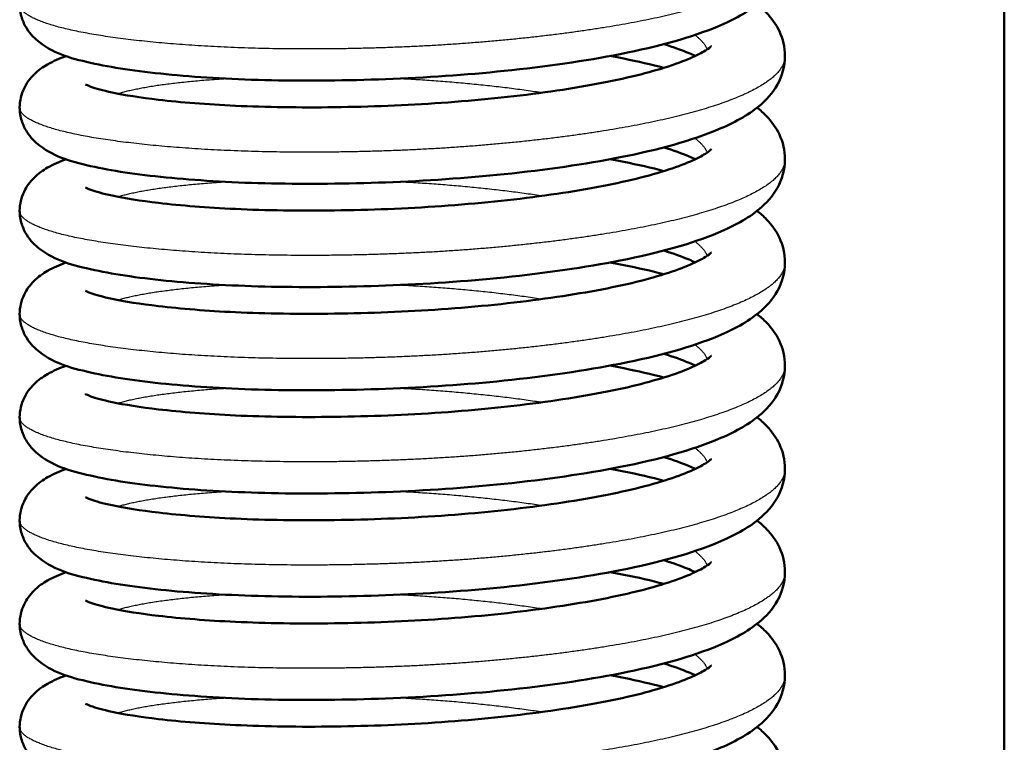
# Model space of a CAD drawing. Header units: millimetres. Extents: x 247 to 1050, y 34 to 1073.
# Tile 4 of 58: x 301 to 318, y 133 to 145. Entities that reach past the tile are written whole.
import ezdxf

# ---------------------------------------------------------------- set-up
doc = ezdxf.new("R2010")
doc.units = ezdxf.units.MM
doc.header["$LTSCALE"] = 0.75
doc.layers.add('Visible', color=7, linetype='Continuous', lineweight=50)
doc.layers.add('Visible Narrow', color=7, linetype='Continuous', lineweight=25)

msp = doc.modelspace()

# ---------------------------------------------------------------- linework, layer by layer
at = {"layer": 'Visible'}
msp.add_line((317.652, 184.167, 38.834), (317.652, 92.819, 38.834), dxfattribs=at)
for points, knots in [([(313.927, 146.569, 40.912), (313.927, 146.396, 41.149), (313.876, 146.224, 41.389), (313.716, 145.937, 41.889), (313.607, 145.819, 42.153), (313.29, 145.556, 42.848), (313.06, 145.433, 43.283), (312.348, 145.134, 44.351), (311.782, 144.977, 44.954), (310.538, 144.732, 45.845), (309.861, 144.635, 46.172), (308.508, 144.495, 46.545), (307.819, 144.448, 46.618), (306.483, 144.398, 46.539), (305.82, 144.391, 46.39), (304.593, 144.417, 45.897), (304.013, 144.45, 45.549), (303.002, 144.545, 44.696), (302.56, 144.607, 44.18), (301.82, 144.768, 43.025), (301.537, 144.84, 42.355), (301.19, 145.107, 41.555), (301.112, 145.181, 41.387), (301.014, 145.337, 41.148), (300.983, 145.399, 41.068), (300.94, 145.538, 40.909), (300.927, 145.615, 40.831), (300.927, 145.692, 40.753)], [0, 0, 0, 0, 0.087865, 0.087865, 0.179598, 0.179598, 0.33037, 0.33037, 0.574954, 0.574954, 0.795255, 0.795255, 0.998149, 0.998149, 1.196805, 1.196805, 1.394859, 1.394859, 1.594779, 1.594779, 1.809425, 1.809425, 1.868319, 1.868319, 1.899951, 1.899951, 1.932814, 1.932814, 1.932814, 1.932814]), ([(313.453, 145.692, 39.018), (313.51, 145.648, 39.14), (313.564, 145.599, 39.262), (313.699, 145.458, 39.586), (313.776, 145.355, 39.789), (313.891, 145.109, 40.191), (313.927, 144.963, 40.394), (313.927, 144.816, 40.594)], [1.7442687, 1.7442687, 1.7442687, 1.7442687, 1.7867174, 1.7867174, 1.8580186, 1.8580186, 1.9324188, 1.9324188, 1.9324188, 1.9324188]), ([(312.403, 144.816, 38.086), (312.37, 144.832, 38.003), (312.335, 144.848, 37.922), (312.178, 144.914, 37.588), (312.034, 144.966, 37.346), (311.871, 145.017, 37.118)], [0.2563568, 0.2563568, 0.2563568, 0.2563568, 0.2834687, 0.2834687, 0.3685859, 0.3685859, 0.3685859, 0.3685859]), ([(302.045, 144.334, 41.641), (302.045, 144.334, 41.676), (302.046, 144.334, 41.71), (302.056, 144.328, 41.958), (302.089, 144.312, 42.17), (302.216, 144.266, 42.71), (302.34, 144.23, 43.033), (302.706, 144.152, 43.745), (302.976, 144.109, 44.126), (303.664, 144.029, 44.872), (304.109, 143.993, 45.226), (305.111, 143.947, 45.806), (305.687, 143.938, 46.025), (306.869, 143.954, 46.273), (307.492, 143.978, 46.302), (308.7, 144.063, 46.163), (309.301, 144.124, 45.993), (310.393, 144.275, 45.478), (310.901, 144.366, 45.128), (311.735, 144.564, 44.302), (312.081, 144.675, 43.821), (312.427, 144.825, 43.062), (312.514, 144.87, 42.814), (312.627, 144.94, 42.345), (312.658, 144.967, 42.123), (312.674, 144.982, 41.827), (312.676, 144.984, 41.754), (312.676, 144.984, 41.68)], [0.131055, 0.131055, 0.131055, 0.131055, 0.141423, 0.141423, 0.205412, 0.205412, 0.308324, 0.308324, 0.446555, 0.446555, 0.613769, 0.613769, 0.793965, 0.793965, 0.976303, 0.976303, 1.15963, 1.15963, 1.341367, 1.341367, 1.516665, 1.516665, 1.595791, 1.595791, 1.662826, 1.662826, 1.684904, 1.684904, 1.684904, 1.684904]), ([(313.927, 144.816, 40.594), (313.927, 144.643, 40.83), (313.876, 144.471, 41.07), (313.716, 144.184, 41.57), (313.607, 144.066, 41.834), (313.29, 143.803, 42.529), (313.06, 143.68, 42.965), (312.348, 143.381, 44.032), (311.782, 143.224, 44.636), (310.538, 142.979, 45.526), (309.861, 142.882, 45.853), (308.508, 142.742, 46.226), (307.819, 142.695, 46.299), (306.483, 142.645, 46.22), (305.82, 142.639, 46.071), (304.593, 142.664, 45.579), (304.013, 142.697, 45.23), (303.002, 142.792, 44.377), (302.56, 142.854, 43.862), (301.82, 143.015, 42.706), (301.537, 143.088, 42.036), (301.19, 143.354, 41.236), (301.112, 143.428, 41.068), (301.014, 143.584, 40.829), (300.983, 143.647, 40.749), (300.94, 143.785, 40.591), (300.927, 143.863, 40.512), (300.927, 143.94, 40.434)], [0, 0, 0, 0, 0.087865, 0.087865, 0.179598, 0.179598, 0.33037, 0.33037, 0.574954, 0.574954, 0.795255, 0.795255, 0.998149, 0.998149, 1.196805, 1.196805, 1.394859, 1.394859, 1.594779, 1.594779, 1.809425, 1.809425, 1.868319, 1.868319, 1.899951, 1.899951, 1.932814, 1.932814, 1.932814, 1.932814]), ([(300.927, 143.94, 40.434), (300.927, 144.054, 40.318), (300.956, 144.169, 40.201), (301.046, 144.359, 39.953), (301.105, 144.436, 39.822), (301.243, 144.574, 39.51), (301.322, 144.628, 39.326), (301.501, 144.73, 38.91), (301.602, 144.773, 38.676), (301.713, 144.813, 38.446)], [0, 0, 0, 0, 0.0488735, 0.0488735, 0.0972828, 0.0972828, 0.1590811, 0.1590811, 0.2365322, 0.2365322, 0.2365322, 0.2365322]), ([(310.958, 144.816, 35.648), (311.037, 144.802, 35.7), (311.114, 144.787, 35.754), (311.429, 144.723, 35.985), (311.657, 144.671, 36.179), (311.871, 144.615, 36.387)], [1.336486, 1.336486, 1.336486, 1.336486, 1.3649481, 1.3649481, 1.4554605, 1.4554605, 1.4554605, 1.4554605]), ([(313.453, 143.94, 38.699), (313.51, 143.895, 38.821), (313.564, 143.847, 38.943), (313.699, 143.705, 39.268), (313.776, 143.602, 39.47), (313.891, 143.356, 39.873), (313.927, 143.21, 40.075), (313.927, 143.063, 40.275)], [1.7442687, 1.7442687, 1.7442687, 1.7442687, 1.7867174, 1.7867174, 1.8580186, 1.8580186, 1.9324188, 1.9324188, 1.9324188, 1.9324188]), ([(302.045, 142.581, 41.322), (302.045, 142.581, 41.357), (302.046, 142.581, 41.392), (302.056, 142.576, 41.639), (302.089, 142.559, 41.852), (302.216, 142.513, 42.391), (302.34, 142.478, 42.714), (302.706, 142.4, 43.426), (302.976, 142.357, 43.807), (303.664, 142.276, 44.554), (304.109, 142.24, 44.908), (305.111, 142.194, 45.487), (305.687, 142.186, 45.707), (306.869, 142.201, 45.954), (307.492, 142.225, 45.983), (308.7, 142.31, 45.845), (309.301, 142.371, 45.675), (310.393, 142.522, 45.16), (310.901, 142.613, 44.809), (311.735, 142.811, 43.984), (312.081, 142.922, 43.502), (312.427, 143.072, 42.743), (312.514, 143.117, 42.496), (312.627, 143.188, 42.027), (312.658, 143.214, 41.805), (312.674, 143.229, 41.508), (312.676, 143.231, 41.435), (312.676, 143.231, 41.361)], [0.131055, 0.131055, 0.131055, 0.131055, 0.141423, 0.141423, 0.205412, 0.205412, 0.308324, 0.308324, 0.446555, 0.446555, 0.613769, 0.613769, 0.793965, 0.793965, 0.976303, 0.976303, 1.15963, 1.15963, 1.341367, 1.341367, 1.516665, 1.516665, 1.595791, 1.595791, 1.662826, 1.662826, 1.684904, 1.684904, 1.684904, 1.684904]), ([(312.403, 143.063, 37.768), (312.37, 143.079, 37.685), (312.335, 143.095, 37.603), (312.178, 143.161, 37.27), (312.034, 143.214, 37.028), (311.871, 143.264, 36.8)], [0.2563568, 0.2563568, 0.2563568, 0.2563568, 0.2834687, 0.2834687, 0.3685859, 0.3685859, 0.3685859, 0.3685859]), ([(313.927, 143.063, 40.275), (313.927, 142.89, 40.511), (313.876, 142.718, 40.751), (313.716, 142.431, 41.251), (313.607, 142.314, 41.515), (313.29, 142.05, 42.211), (313.06, 141.927, 42.646), (312.348, 141.629, 43.714), (311.782, 141.471, 44.317), (310.538, 141.226, 45.207), (309.861, 141.129, 45.534), (308.508, 140.989, 45.907), (307.819, 140.942, 45.981), (306.483, 140.892, 45.902), (305.82, 140.886, 45.752), (304.593, 140.911, 45.26), (304.013, 140.944, 44.912), (303.002, 141.039, 44.058), (302.56, 141.102, 43.543), (301.82, 141.262, 42.387), (301.537, 141.335, 41.718), (301.19, 141.601, 40.918), (301.112, 141.675, 40.749), (301.014, 141.831, 40.511), (300.983, 141.894, 40.43), (300.94, 142.033, 40.272), (300.927, 142.11, 40.194), (300.927, 142.187, 40.116)], [0, 0, 0, 0, 0.087865, 0.087865, 0.179598, 0.179598, 0.33037, 0.33037, 0.574954, 0.574954, 0.795255, 0.795255, 0.998149, 0.998149, 1.196805, 1.196805, 1.394859, 1.394859, 1.594779, 1.594779, 1.809425, 1.809425, 1.868319, 1.868319, 1.899951, 1.899951, 1.932814, 1.932814, 1.932814, 1.932814]), ([(300.927, 142.187, 40.116), (300.927, 142.301, 40), (300.956, 142.416, 39.882), (301.046, 142.606, 39.635), (301.105, 142.683, 39.503), (301.243, 142.821, 39.192), (301.322, 142.875, 39.008), (301.501, 142.977, 38.591), (301.602, 143.02, 38.357), (301.713, 143.06, 38.127)], [0, 0, 0, 0, 0.0488735, 0.0488735, 0.0972828, 0.0972828, 0.1590811, 0.1590811, 0.2365322, 0.2365322, 0.2365322, 0.2365322]), ([(310.958, 143.063, 35.329), (311.037, 143.049, 35.381), (311.114, 143.034, 35.435), (311.429, 142.97, 35.667), (311.657, 142.918, 35.86), (311.871, 142.862, 36.069)], [1.336486, 1.336486, 1.336486, 1.336486, 1.3649481, 1.3649481, 1.4554605, 1.4554605, 1.4554605, 1.4554605]), ([(313.453, 142.187, 38.38), (313.51, 142.142, 38.502), (313.564, 142.094, 38.624), (313.699, 141.952, 38.949), (313.776, 141.849, 39.151), (313.891, 141.603, 39.554), (313.927, 141.457, 39.756), (313.927, 141.31, 39.956)], [1.7442687, 1.7442687, 1.7442687, 1.7442687, 1.7867174, 1.7867174, 1.8580186, 1.8580186, 1.9324188, 1.9324188, 1.9324188, 1.9324188]), ([(312.403, 141.31, 37.449), (312.37, 141.326, 37.366), (312.335, 141.342, 37.284), (312.178, 141.408, 36.951), (312.034, 141.461, 36.709), (311.871, 141.512, 36.481)], [0.2563568, 0.2563568, 0.2563568, 0.2563568, 0.2834687, 0.2834687, 0.3685859, 0.3685859, 0.3685859, 0.3685859]), ([(302.045, 140.829, 41.004), (302.045, 140.829, 41.038), (302.046, 140.828, 41.073), (302.056, 140.823, 41.321), (302.089, 140.806, 41.533), (302.216, 140.76, 42.073), (302.34, 140.725, 42.396), (302.706, 140.647, 43.108), (302.976, 140.604, 43.489), (303.664, 140.524, 44.235), (304.109, 140.487, 44.589), (305.111, 140.441, 45.169), (305.687, 140.433, 45.388), (306.869, 140.449, 45.635), (307.492, 140.473, 45.664), (308.7, 140.557, 45.526), (309.301, 140.619, 45.356), (310.393, 140.77, 44.841), (310.901, 140.86, 44.491), (311.735, 141.058, 43.665), (312.081, 141.169, 43.184), (312.427, 141.319, 42.424), (312.514, 141.365, 42.177), (312.627, 141.435, 41.708), (312.658, 141.461, 41.486), (312.674, 141.476, 41.19), (312.676, 141.478, 41.116), (312.676, 141.478, 41.042)], [0.131055, 0.131055, 0.131055, 0.131055, 0.141423, 0.141423, 0.205412, 0.205412, 0.308324, 0.308324, 0.446555, 0.446555, 0.613769, 0.613769, 0.793965, 0.793965, 0.976303, 0.976303, 1.15963, 1.15963, 1.341367, 1.341367, 1.516665, 1.516665, 1.595791, 1.595791, 1.662826, 1.662826, 1.684904, 1.684904, 1.684904, 1.684904]), ([(313.927, 141.31, 39.956), (313.927, 141.137, 40.192), (313.876, 140.966, 40.432), (313.716, 140.679, 40.933), (313.607, 140.561, 41.197), (313.29, 140.297, 41.892), (313.06, 140.174, 42.327), (312.348, 139.876, 43.395), (311.782, 139.719, 43.998), (310.538, 139.474, 44.889), (309.861, 139.376, 45.216), (308.508, 139.236, 45.589), (307.819, 139.189, 45.662), (306.483, 139.139, 45.583), (305.82, 139.133, 45.434), (304.593, 139.158, 44.941), (304.013, 139.191, 44.593), (303.002, 139.286, 43.74), (302.56, 139.349, 43.224), (301.82, 139.509, 42.068), (301.537, 139.582, 41.399), (301.19, 139.848, 40.599), (301.112, 139.922, 40.431), (301.014, 140.078, 40.192), (300.983, 140.141, 40.112), (300.94, 140.28, 39.953), (300.927, 140.357, 39.875), (300.927, 140.434, 39.797)], [0, 0, 0, 0, 0.087865, 0.087865, 0.179598, 0.179598, 0.33037, 0.33037, 0.574954, 0.574954, 0.795255, 0.795255, 0.998149, 0.998149, 1.196805, 1.196805, 1.394859, 1.394859, 1.594779, 1.594779, 1.809425, 1.809425, 1.868319, 1.868319, 1.899951, 1.899951, 1.932814, 1.932814, 1.932814, 1.932814]), ([(300.927, 140.434, 39.797), (300.927, 140.548, 39.681), (300.956, 140.663, 39.563), (301.046, 140.853, 39.316), (301.105, 140.93, 39.184), (301.243, 141.068, 38.873), (301.322, 141.122, 38.689), (301.501, 141.224, 38.273), (301.602, 141.267, 38.038), (301.713, 141.307, 37.809)], [0, 0, 0, 0, 0.0488735, 0.0488735, 0.0972828, 0.0972828, 0.1590811, 0.1590811, 0.2365322, 0.2365322, 0.2365322, 0.2365322]), ([(310.958, 141.31, 35.01), (311.037, 141.296, 35.063), (311.114, 141.281, 35.116), (311.429, 141.217, 35.348), (311.657, 141.165, 35.542), (311.871, 141.109, 35.75)], [1.336486, 1.336486, 1.336486, 1.336486, 1.3649481, 1.3649481, 1.4554605, 1.4554605, 1.4554605, 1.4554605]), ([(313.453, 140.434, 38.062), (313.51, 140.389, 38.184), (313.564, 140.341, 38.306), (313.699, 140.199, 38.63), (313.776, 140.096, 38.833), (313.891, 139.85, 39.235), (313.927, 139.704, 39.438), (313.927, 139.558, 39.638)], [1.7442687, 1.7442687, 1.7442687, 1.7442687, 1.7867174, 1.7867174, 1.8580186, 1.8580186, 1.9324188, 1.9324188, 1.9324188, 1.9324188]), ([(302.045, 139.076, 40.685), (302.045, 139.076, 40.72), (302.046, 139.075, 40.754), (302.056, 139.07, 41.002), (302.089, 139.053, 41.214), (302.216, 139.007, 41.754), (302.34, 138.972, 42.077), (302.706, 138.894, 42.789), (302.976, 138.851, 43.17), (303.664, 138.771, 43.916), (304.109, 138.734, 44.27), (305.111, 138.688, 44.85), (305.687, 138.68, 45.069), (306.869, 138.696, 45.317), (307.492, 138.72, 45.346), (308.7, 138.804, 45.207), (309.301, 138.866, 45.037), (310.393, 139.017, 44.522), (310.901, 139.107, 44.172), (311.735, 139.305, 43.346), (312.081, 139.416, 42.865), (312.427, 139.566, 42.106), (312.514, 139.612, 41.858), (312.627, 139.682, 41.389), (312.658, 139.708, 41.167), (312.674, 139.723, 40.871), (312.676, 139.725, 40.797), (312.676, 139.725, 40.724)], [0.131055, 0.131055, 0.131055, 0.131055, 0.141423, 0.141423, 0.205412, 0.205412, 0.308324, 0.308324, 0.446555, 0.446555, 0.613769, 0.613769, 0.793965, 0.793965, 0.976303, 0.976303, 1.15963, 1.15963, 1.341367, 1.341367, 1.516665, 1.516665, 1.595791, 1.595791, 1.662826, 1.662826, 1.684904, 1.684904, 1.684904, 1.684904]), ([(312.403, 139.558, 37.13), (312.37, 139.573, 37.047), (312.335, 139.589, 36.965), (312.178, 139.656, 36.632), (312.034, 139.708, 36.39), (311.871, 139.759, 36.162)], [0.2563568, 0.2563568, 0.2563568, 0.2563568, 0.2834687, 0.2834687, 0.3685859, 0.3685859, 0.3685859, 0.3685859]), ([(313.927, 139.558, 39.638), (313.927, 139.384, 39.874), (313.876, 139.213, 40.114), (313.716, 138.926, 40.614), (313.607, 138.808, 40.878), (313.29, 138.544, 41.573), (313.06, 138.422, 42.008), (312.348, 138.123, 43.076), (311.782, 137.966, 43.68), (310.538, 137.721, 44.57), (309.861, 137.623, 44.897), (308.508, 137.483, 45.27), (307.819, 137.436, 45.343), (306.483, 137.386, 45.264), (305.82, 137.38, 45.115), (304.593, 137.406, 44.623), (304.013, 137.438, 44.274), (303.002, 137.533, 43.421), (302.56, 137.596, 42.906), (301.82, 137.757, 41.75), (301.537, 137.829, 41.08), (301.19, 138.095, 40.28), (301.112, 138.169, 40.112), (301.014, 138.325, 39.873), (300.983, 138.388, 39.793), (300.94, 138.527, 39.635), (300.927, 138.604, 39.556), (300.927, 138.681, 39.478)], [0, 0, 0, 0, 0.087865, 0.087865, 0.179598, 0.179598, 0.33037, 0.33037, 0.574954, 0.574954, 0.795255, 0.795255, 0.998149, 0.998149, 1.196805, 1.196805, 1.394859, 1.394859, 1.594779, 1.594779, 1.809425, 1.809425, 1.868319, 1.868319, 1.899951, 1.899951, 1.932814, 1.932814, 1.932814, 1.932814]), ([(300.927, 138.681, 39.478), (300.927, 138.796, 39.362), (300.956, 138.91, 39.244), (301.046, 139.1, 38.997), (301.105, 139.177, 38.866), (301.243, 139.315, 38.554), (301.322, 139.369, 38.37), (301.501, 139.471, 37.954), (301.602, 139.514, 37.72), (301.713, 139.554, 37.49)], [0, 0, 0, 0, 0.0488735, 0.0488735, 0.0972828, 0.0972828, 0.1590811, 0.1590811, 0.2365322, 0.2365322, 0.2365322, 0.2365322]), ([(310.958, 139.558, 34.692), (311.037, 139.543, 34.744), (311.114, 139.528, 34.798), (311.429, 139.465, 35.029), (311.657, 139.412, 35.223), (311.871, 139.356, 35.431)], [1.336486, 1.336486, 1.336486, 1.336486, 1.3649481, 1.3649481, 1.4554605, 1.4554605, 1.4554605, 1.4554605]), ([(313.453, 138.681, 37.743), (313.51, 138.636, 37.865), (313.564, 138.588, 37.987), (313.699, 138.446, 38.312), (313.776, 138.343, 38.514), (313.891, 138.098, 38.917), (313.927, 137.951, 39.119), (313.927, 137.805, 39.319)], [1.7442687, 1.7442687, 1.7442687, 1.7442687, 1.7867174, 1.7867174, 1.8580186, 1.8580186, 1.9324188, 1.9324188, 1.9324188, 1.9324188]), ([(312.403, 137.805, 36.812), (312.37, 137.82, 36.729), (312.335, 137.836, 36.647), (312.178, 137.903, 36.314), (312.034, 137.955, 36.071), (311.871, 138.006, 35.844)], [0.2563568, 0.2563568, 0.2563568, 0.2563568, 0.2834687, 0.2834687, 0.3685859, 0.3685859, 0.3685859, 0.3685859]), ([(302.045, 137.323, 40.366), (302.045, 137.323, 40.401), (302.046, 137.323, 40.436), (302.056, 137.317, 40.683), (302.089, 137.301, 40.895), (302.216, 137.254, 41.435), (302.34, 137.219, 41.758), (302.706, 137.141, 42.47), (302.976, 137.098, 42.851), (303.664, 137.018, 43.597), (304.109, 136.982, 43.952), (305.111, 136.935, 44.531), (305.687, 136.927, 44.751), (306.869, 136.943, 44.998), (307.492, 136.967, 45.027), (308.7, 137.051, 44.889), (309.301, 137.113, 44.718), (310.393, 137.264, 44.204), (310.901, 137.354, 43.853), (311.735, 137.552, 43.028), (312.081, 137.663, 42.546), (312.427, 137.813, 41.787), (312.514, 137.859, 41.539), (312.627, 137.929, 41.071), (312.658, 137.955, 40.849), (312.674, 137.97, 40.552), (312.676, 137.972, 40.479), (312.676, 137.972, 40.405)], [0.131055, 0.131055, 0.131055, 0.131055, 0.141423, 0.141423, 0.205412, 0.205412, 0.308324, 0.308324, 0.446555, 0.446555, 0.613769, 0.613769, 0.793965, 0.793965, 0.976303, 0.976303, 1.15963, 1.15963, 1.341367, 1.341367, 1.516665, 1.516665, 1.595791, 1.595791, 1.662826, 1.662826, 1.684904, 1.684904, 1.684904, 1.684904]), ([(313.927, 137.805, 39.319), (313.927, 137.631, 39.555), (313.876, 137.46, 39.795), (313.716, 137.173, 40.295), (313.607, 137.055, 40.559), (313.29, 136.791, 41.255), (313.06, 136.669, 41.69), (312.348, 136.37, 42.758), (311.782, 136.213, 43.361), (310.538, 135.968, 44.251), (309.861, 135.871, 44.578), (308.508, 135.73, 44.951), (307.819, 135.684, 45.025), (306.483, 135.634, 44.945), (305.82, 135.627, 44.796), (304.593, 135.653, 44.304), (304.013, 135.686, 43.955), (303.002, 135.781, 43.102), (302.56, 135.843, 42.587), (301.82, 136.004, 41.431), (301.537, 136.076, 40.762), (301.19, 136.343, 39.962), (301.112, 136.417, 39.793), (301.014, 136.573, 39.555), (300.983, 136.635, 39.474), (300.94, 136.774, 39.316), (300.927, 136.851, 39.237), (300.927, 136.928, 39.16)], [0, 0, 0, 0, 0.087865, 0.087865, 0.179598, 0.179598, 0.33037, 0.33037, 0.574954, 0.574954, 0.795255, 0.795255, 0.998149, 0.998149, 1.196805, 1.196805, 1.394859, 1.394859, 1.594779, 1.594779, 1.809425, 1.809425, 1.868319, 1.868319, 1.899951, 1.899951, 1.932814, 1.932814, 1.932814, 1.932814]), ([(300.927, 136.928, 39.16), (300.927, 137.043, 39.044), (300.956, 137.158, 38.926), (301.046, 137.347, 38.679), (301.105, 137.424, 38.547), (301.243, 137.562, 38.236), (301.322, 137.616, 38.052), (301.501, 137.718, 37.635), (301.602, 137.762, 37.401), (301.713, 137.801, 37.171)], [0, 0, 0, 0, 0.0488735, 0.0488735, 0.0972828, 0.0972828, 0.1590811, 0.1590811, 0.2365322, 0.2365322, 0.2365322, 0.2365322]), ([(310.958, 137.805, 34.373), (311.037, 137.79, 34.425), (311.114, 137.775, 34.479), (311.429, 137.712, 34.711), (311.657, 137.659, 34.904), (311.871, 137.603, 35.112)], [1.336486, 1.336486, 1.336486, 1.336486, 1.3649481, 1.3649481, 1.4554605, 1.4554605, 1.4554605, 1.4554605]), ([(313.453, 136.928, 37.424), (313.51, 136.883, 37.546), (313.564, 136.835, 37.668), (313.699, 136.694, 37.993), (313.776, 136.59, 38.195), (313.891, 136.345, 38.598), (313.927, 136.198, 38.8), (313.927, 136.052, 39)], [1.7442687, 1.7442687, 1.7442687, 1.7442687, 1.7867174, 1.7867174, 1.8580186, 1.8580186, 1.9324188, 1.9324188, 1.9324188, 1.9324188]), ([(302.045, 135.57, 40.048), (302.045, 135.57, 40.082), (302.046, 135.57, 40.117), (302.056, 135.564, 40.365), (302.089, 135.548, 40.577), (302.216, 135.502, 41.117), (302.34, 135.466, 41.44), (302.706, 135.388, 42.152), (302.976, 135.345, 42.533), (303.664, 135.265, 43.279), (304.109, 135.229, 43.633), (305.111, 135.183, 44.212), (305.687, 135.174, 44.432), (306.869, 135.19, 44.679), (307.492, 135.214, 44.708), (308.7, 135.298, 44.57), (309.301, 135.36, 44.4), (310.393, 135.511, 43.885), (310.901, 135.602, 43.534), (311.735, 135.8, 42.709), (312.081, 135.91, 42.228), (312.427, 136.06, 41.468), (312.514, 136.106, 41.221), (312.627, 136.176, 40.752), (312.658, 136.202, 40.53), (312.674, 136.218, 40.234), (312.676, 136.22, 40.16), (312.676, 136.22, 40.086)], [0.131055, 0.131055, 0.131055, 0.131055, 0.141423, 0.141423, 0.205412, 0.205412, 0.308324, 0.308324, 0.446555, 0.446555, 0.613769, 0.613769, 0.793965, 0.793965, 0.976303, 0.976303, 1.15963, 1.15963, 1.341367, 1.341367, 1.516665, 1.516665, 1.595791, 1.595791, 1.662826, 1.662826, 1.684904, 1.684904, 1.684904, 1.684904]), ([(312.403, 136.052, 36.493), (312.37, 136.067, 36.41), (312.335, 136.083, 36.328), (312.178, 136.15, 35.995), (312.034, 136.202, 35.753), (311.871, 136.253, 35.525)], [0.2563568, 0.2563568, 0.2563568, 0.2563568, 0.2834687, 0.2834687, 0.3685859, 0.3685859, 0.3685859, 0.3685859]), ([(313.927, 136.052, 39), (313.927, 135.879, 39.236), (313.876, 135.707, 39.476), (313.716, 135.42, 39.977), (313.607, 135.302, 40.241), (313.29, 135.039, 40.936), (313.06, 134.916, 41.371), (312.348, 134.617, 42.439), (311.782, 134.46, 43.042), (310.538, 134.215, 43.933), (309.861, 134.118, 44.26), (308.508, 133.978, 44.633), (307.819, 133.931, 44.706), (306.483, 133.881, 44.627), (305.82, 133.874, 44.478), (304.593, 133.9, 43.985), (304.013, 133.933, 43.637), (303.002, 134.028, 42.784), (302.56, 134.09, 42.268), (301.82, 134.251, 41.112), (301.537, 134.323, 40.443), (301.19, 134.59, 39.643), (301.112, 134.664, 39.475), (301.014, 134.82, 39.236), (300.983, 134.882, 39.155), (300.94, 135.021, 38.997), (300.927, 135.098, 38.919), (300.927, 135.175, 38.841)], [0, 0, 0, 0, 0.087865, 0.087865, 0.179598, 0.179598, 0.33037, 0.33037, 0.574954, 0.574954, 0.795255, 0.795255, 0.998149, 0.998149, 1.196805, 1.196805, 1.394859, 1.394859, 1.594779, 1.594779, 1.809425, 1.809425, 1.868319, 1.868319, 1.899951, 1.899951, 1.932814, 1.932814, 1.932814, 1.932814]), ([(300.927, 135.175, 38.841), (300.927, 135.29, 38.725), (300.956, 135.405, 38.607), (301.046, 135.594, 38.36), (301.105, 135.671, 38.228), (301.243, 135.81, 37.917), (301.322, 135.864, 37.733), (301.501, 135.965, 37.317), (301.602, 136.009, 37.082), (301.713, 136.048, 36.853)], [0, 0, 0, 0, 0.0488735, 0.0488735, 0.0972828, 0.0972828, 0.1590811, 0.1590811, 0.2365322, 0.2365322, 0.2365322, 0.2365322]), ([(310.958, 136.052, 34.054), (311.037, 136.037, 34.107), (311.114, 136.022, 34.16), (311.429, 135.959, 34.392), (311.657, 135.907, 34.586), (311.871, 135.851, 34.794)], [1.336486, 1.336486, 1.336486, 1.336486, 1.3649481, 1.3649481, 1.4554605, 1.4554605, 1.4554605, 1.4554605]), ([(313.453, 135.175, 37.106), (313.51, 135.13, 37.228), (313.564, 135.082, 37.35), (313.699, 134.941, 37.674), (313.776, 134.837, 37.877), (313.891, 134.592, 38.279), (313.927, 134.446, 38.481), (313.927, 134.299, 38.681)], [1.7442687, 1.7442687, 1.7442687, 1.7442687, 1.7867174, 1.7867174, 1.8580186, 1.8580186, 1.9324188, 1.9324188, 1.9324188, 1.9324188]), ([(312.403, 134.299, 36.174), (312.37, 134.315, 36.091), (312.335, 134.331, 36.009), (312.178, 134.397, 35.676), (312.034, 134.449, 35.434), (311.871, 134.5, 35.206)], [0.2563568, 0.2563568, 0.2563568, 0.2563568, 0.2834687, 0.2834687, 0.3685859, 0.3685859, 0.3685859, 0.3685859]), ([(302.045, 133.817, 39.729), (302.045, 133.817, 39.764), (302.046, 133.817, 39.798), (302.056, 133.811, 40.046), (302.089, 133.795, 40.258), (302.216, 133.749, 40.798), (302.34, 133.713, 41.121), (302.706, 133.635, 41.833), (302.976, 133.592, 42.214), (303.664, 133.512, 42.96), (304.109, 133.476, 43.314), (305.111, 133.43, 43.894), (305.687, 133.421, 44.113), (306.869, 133.437, 44.361), (307.492, 133.461, 44.39), (308.7, 133.546, 44.251), (309.301, 133.607, 44.081), (310.393, 133.758, 43.566), (310.901, 133.849, 43.216), (311.735, 134.047, 42.39), (312.081, 134.158, 41.909), (312.427, 134.308, 41.149), (312.514, 134.353, 40.902), (312.627, 134.423, 40.433), (312.658, 134.45, 40.211), (312.674, 134.465, 39.915), (312.676, 134.467, 39.841), (312.676, 134.467, 39.768)], [0.131055, 0.131055, 0.131055, 0.131055, 0.141423, 0.141423, 0.205412, 0.205412, 0.308324, 0.308324, 0.446555, 0.446555, 0.613769, 0.613769, 0.793965, 0.793965, 0.976303, 0.976303, 1.15963, 1.15963, 1.341367, 1.341367, 1.516665, 1.516665, 1.595791, 1.595791, 1.662826, 1.662826, 1.684904, 1.684904, 1.684904, 1.684904]), ([(313.927, 134.299, 38.681), (313.927, 134.126, 38.918), (313.876, 133.954, 39.158), (313.716, 133.667, 39.658), (313.607, 133.549, 39.922), (313.29, 133.286, 40.617), (313.06, 133.163, 41.052), (312.348, 132.864, 42.12), (311.782, 132.707, 42.724), (310.538, 132.462, 43.614), (309.861, 132.365, 43.941), (308.508, 132.225, 44.314), (307.819, 132.178, 44.387), (306.483, 132.128, 44.308), (305.82, 132.122, 44.159), (304.593, 132.147, 43.666), (304.013, 132.18, 43.318), (303.002, 132.275, 42.465), (302.56, 132.337, 41.95), (301.82, 132.498, 40.794), (301.537, 132.571, 40.124), (301.19, 132.837, 39.324), (301.112, 132.911, 39.156), (301.014, 133.067, 38.917), (300.983, 133.129, 38.837), (300.94, 133.268, 38.679), (300.927, 133.346, 38.6), (300.927, 133.423, 38.522)], [0, 0, 0, 0, 0.087865, 0.087865, 0.179598, 0.179598, 0.33037, 0.33037, 0.574954, 0.574954, 0.795255, 0.795255, 0.998149, 0.998149, 1.196805, 1.196805, 1.394859, 1.394859, 1.594779, 1.594779, 1.809425, 1.809425, 1.868319, 1.868319, 1.899951, 1.899951, 1.932814, 1.932814, 1.932814, 1.932814]), ([(300.927, 133.423, 38.522), (300.927, 133.537, 38.406), (300.956, 133.652, 38.288), (301.046, 133.842, 38.041), (301.105, 133.919, 37.91), (301.243, 134.057, 37.598), (301.322, 134.111, 37.414), (301.501, 134.213, 36.998), (301.602, 134.256, 36.764), (301.713, 134.295, 36.534)], [0, 0, 0, 0, 0.0488735, 0.0488735, 0.0972828, 0.0972828, 0.1590811, 0.1590811, 0.2365322, 0.2365322, 0.2365322, 0.2365322]), ([(310.958, 134.299, 33.736), (311.037, 134.285, 33.788), (311.114, 134.27, 33.842), (311.429, 134.206, 34.073), (311.657, 134.154, 34.267), (311.871, 134.098, 34.475)], [1.336486, 1.336486, 1.336486, 1.336486, 1.3649481, 1.3649481, 1.4554605, 1.4554605, 1.4554605, 1.4554605]), ([(313.453, 133.423, 36.787), (313.51, 133.378, 36.909), (313.564, 133.329, 37.031), (313.699, 133.188, 37.356), (313.776, 133.085, 37.558), (313.891, 132.839, 37.961), (313.927, 132.693, 38.163), (313.927, 132.546, 38.363)], [1.7442687, 1.7442687, 1.7442687, 1.7442687, 1.7867174, 1.7867174, 1.8580186, 1.8580186, 1.9324188, 1.9324188, 1.9324188, 1.9324188])]:
    msp.add_open_spline(points, degree=3, knots=knots, dxfattribs=at)
at = {"layer": 'Visible Narrow'}
for points, weights, knots in [([(313.927, 146.569, 40.912), (313.927, 146.34, 41.917), (313.609, 146.122, 42.873), (312.957, 145.675, 44.833), (311.248, 145.365, 46.038), (309.539, 145.056, 47.244), (307.427, 144.968, 47.228), (305.316, 144.88, 47.212), (303.607, 145.015, 45.975), (301.898, 145.149, 44.737), (301.246, 145.421, 42.745), (300.927, 145.553, 41.774), (300.927, 145.692, 40.753)], [0.975528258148, 0.975528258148, 1, 0.951056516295, 1, 0.951056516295, 1, 0.951056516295, 1, 0.951056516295, 1, 0.975528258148, 0.975528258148], [0.22368421, 0.22368421, 0.22368421, 0.22631579, 0.22631579, 0.23157895, 0.23157895, 0.23684211, 0.23684211, 0.24210526, 0.24210526, 0.24736842, 0.24736842, 0.25, 0.25, 0.25]), ([(313.927, 144.816, 40.594), (313.927, 144.587, 41.598), (313.609, 144.369, 42.554), (312.957, 143.922, 44.514), (311.248, 143.612, 45.72), (309.539, 143.303, 46.925), (307.427, 143.215, 46.909), (305.316, 143.127, 46.893), (303.607, 143.262, 45.656), (301.898, 143.396, 44.419), (301.246, 143.668, 42.426), (300.927, 143.8, 41.455), (300.927, 143.94, 40.434)], [0.975528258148, 0.975528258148, 1, 0.951056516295, 1, 0.951056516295, 1, 0.951056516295, 1, 0.951056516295, 1, 0.975528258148, 0.975528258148], [0.27631579, 0.27631579, 0.27631579, 0.27894737, 0.27894737, 0.28421053, 0.28421053, 0.28947368, 0.28947368, 0.29473684, 0.29473684, 0.3, 0.3, 0.30263158, 0.30263158, 0.30263158]), ([(302.593, 144.177, 38.531), (303.149, 144.349, 37.135), (304.371, 144.429, 36.247), (304.393, 144.431, 36.232), (304.415, 144.432, 36.216)], [0.991074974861, 0.956022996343, 1, 0.999178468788, 0.998384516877], [0.30579723, 0.30579723, 0.30579723, 0.310526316, 0.310526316, 0.310614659, 0.310614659, 0.310614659]), ([(307.4, 144.433, 35.239), (307.414, 144.432, 35.239), (307.427, 144.432, 35.239), (308.689, 144.366, 35.227), (309.811, 144.195, 35.783)], [0.999183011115, 0.999588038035, 1, 0.962986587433, 0.981955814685], [0.315745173, 0.315745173, 0.315745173, 0.315789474, 0.315789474, 0.319769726, 0.319769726, 0.319769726]), ([(313.927, 143.063, 40.275), (313.927, 142.834, 41.28), (313.609, 142.616, 42.235), (312.957, 142.169, 44.196), (311.248, 141.86, 45.401), (309.539, 141.55, 46.606), (307.427, 141.462, 46.59), (305.316, 141.375, 46.575), (303.607, 141.509, 45.337), (301.898, 141.643, 44.1), (301.246, 141.915, 42.108), (300.927, 142.048, 41.137), (300.927, 142.187, 40.116)], [0.975528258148, 0.975528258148, 1, 0.951056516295, 1, 0.951056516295, 1, 0.951056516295, 1, 0.951056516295, 1, 0.975528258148, 0.975528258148], [0.32894737, 0.32894737, 0.32894737, 0.33157895, 0.33157895, 0.33684211, 0.33684211, 0.34210526, 0.34210526, 0.34736842, 0.34736842, 0.35263158, 0.35263158, 0.35526316, 0.35526316, 0.35526316]), ([(302.593, 142.425, 38.212), (303.149, 142.596, 36.816), (304.371, 142.676, 35.929), (304.393, 142.678, 35.913), (304.415, 142.679, 35.897)], [0.991074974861, 0.956022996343, 1, 0.999178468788, 0.998384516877], [0.358428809, 0.358428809, 0.358428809, 0.363157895, 0.363157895, 0.363246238, 0.363246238, 0.363246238]), ([(307.4, 142.68, 34.92), (307.414, 142.679, 34.92), (307.427, 142.679, 34.92), (308.689, 142.613, 34.908), (309.811, 142.442, 35.465)], [0.999183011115, 0.999588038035, 1, 0.962986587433, 0.981955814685], [0.368376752, 0.368376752, 0.368376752, 0.368421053, 0.368421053, 0.372401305, 0.372401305, 0.372401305]), ([(313.927, 141.31, 39.956), (313.927, 141.081, 40.961), (313.609, 140.863, 41.917), (312.957, 140.416, 43.877), (311.248, 140.107, 45.082), (309.539, 139.797, 46.288), (307.427, 139.709, 46.272), (305.316, 139.622, 46.256), (303.607, 139.756, 45.019), (301.898, 139.891, 43.781), (301.246, 140.162, 41.789), (300.927, 140.295, 40.818), (300.927, 140.434, 39.797)], [0.975528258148, 0.975528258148, 1, 0.951056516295, 1, 0.951056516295, 1, 0.951056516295, 1, 0.951056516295, 1, 0.975528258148, 0.975528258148], [0.38157895, 0.38157895, 0.38157895, 0.38421053, 0.38421053, 0.38947368, 0.38947368, 0.39473684, 0.39473684, 0.4, 0.4, 0.40526316, 0.40526316, 0.40789474, 0.40789474, 0.40789474]), ([(302.593, 140.672, 37.894), (303.149, 140.843, 36.498), (304.371, 140.924, 35.61), (304.393, 140.925, 35.594), (304.415, 140.926, 35.579)], [0.991074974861, 0.956022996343, 1, 0.999178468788, 0.998384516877], [0.411060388, 0.411060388, 0.411060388, 0.415789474, 0.415789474, 0.415877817, 0.415877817, 0.415877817]), ([(307.4, 140.927, 34.601), (307.414, 140.927, 34.601), (307.427, 140.926, 34.601), (308.689, 140.86, 34.589), (309.811, 140.689, 35.146)], [0.999183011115, 0.999588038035, 1, 0.962986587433, 0.981955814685], [0.421008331, 0.421008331, 0.421008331, 0.421052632, 0.421052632, 0.425032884, 0.425032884, 0.425032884]), ([(313.927, 139.558, 39.638), (313.927, 139.328, 40.642), (313.609, 139.111, 41.598), (312.957, 138.664, 43.558), (311.248, 138.354, 44.764), (309.539, 138.044, 45.969), (307.427, 137.957, 45.953), (305.316, 137.869, 45.937), (303.607, 138.003, 44.7), (301.898, 138.138, 43.463), (301.246, 138.409, 41.47), (300.927, 138.542, 40.499), (300.927, 138.681, 39.478)], [0.975528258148, 0.975528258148, 1, 0.951056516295, 1, 0.951056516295, 1, 0.951056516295, 1, 0.951056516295, 1, 0.975528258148, 0.975528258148], [0.43421053, 0.43421053, 0.43421053, 0.43684211, 0.43684211, 0.44210526, 0.44210526, 0.44736842, 0.44736842, 0.45263158, 0.45263158, 0.45789474, 0.45789474, 0.46052632, 0.46052632, 0.46052632]), ([(302.593, 138.919, 37.575), (303.149, 139.09, 36.179), (304.371, 139.171, 35.291), (304.393, 139.172, 35.276), (304.415, 139.174, 35.26)], [0.991074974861, 0.956022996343, 1, 0.999178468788, 0.998384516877], [0.463691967, 0.463691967, 0.463691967, 0.468421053, 0.468421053, 0.468509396, 0.468509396, 0.468509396]), ([(307.4, 139.174, 34.283), (307.414, 139.174, 34.283), (307.427, 139.173, 34.282), (308.689, 139.108, 34.271), (309.811, 138.936, 34.827)], [0.999183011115, 0.999588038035, 1, 0.962986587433, 0.981955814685], [0.47363991, 0.47363991, 0.47363991, 0.473684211, 0.473684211, 0.477664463, 0.477664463, 0.477664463]), ([(313.927, 137.805, 39.319), (313.927, 137.576, 40.324), (313.609, 137.358, 41.279), (312.957, 136.911, 43.239), (311.248, 136.601, 44.445), (309.539, 136.291, 45.65), (307.427, 136.204, 45.634), (305.316, 136.116, 45.618), (303.607, 136.25, 44.381), (301.898, 136.385, 43.144), (301.246, 136.657, 41.152), (300.927, 136.789, 40.181), (300.927, 136.928, 39.16)], [0.975528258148, 0.975528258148, 1, 0.951056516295, 1, 0.951056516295, 1, 0.951056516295, 1, 0.951056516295, 1, 0.975528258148, 0.975528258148], [0.48684211, 0.48684211, 0.48684211, 0.48947368, 0.48947368, 0.49473684, 0.49473684, 0.5, 0.5, 0.50526316, 0.50526316, 0.51052632, 0.51052632, 0.51315789, 0.51315789, 0.51315789]), ([(302.593, 137.166, 37.256), (303.149, 137.337, 35.86), (304.371, 137.418, 34.973), (304.393, 137.419, 34.957), (304.415, 137.421, 34.941)], [0.991074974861, 0.956022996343, 1, 0.999178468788, 0.998384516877], [0.516323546, 0.516323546, 0.516323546, 0.521052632, 0.521052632, 0.521140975, 0.521140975, 0.521140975]), ([(307.4, 137.422, 33.964), (307.414, 137.421, 33.964), (307.427, 137.42, 33.964), (308.689, 137.355, 33.952), (309.811, 137.183, 34.509)], [0.999183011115, 0.999588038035, 1, 0.962986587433, 0.981955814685], [0.526271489, 0.526271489, 0.526271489, 0.526315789, 0.526315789, 0.530296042, 0.530296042, 0.530296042]), ([(313.927, 136.052, 39), (313.927, 135.823, 40.005), (313.609, 135.605, 40.96), (312.957, 135.158, 42.921), (311.248, 134.848, 44.126), (309.539, 134.539, 45.332), (307.427, 134.451, 45.316), (305.316, 134.363, 45.3), (303.607, 134.498, 44.062), (301.898, 134.632, 42.825), (301.246, 134.904, 40.833), (300.927, 135.036, 39.862), (300.927, 135.175, 38.841)], [0.975528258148, 0.975528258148, 1, 0.951056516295, 1, 0.951056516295, 1, 0.951056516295, 1, 0.951056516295, 1, 0.975528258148, 0.975528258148], [0.53947368, 0.53947368, 0.53947368, 0.54210526, 0.54210526, 0.54736842, 0.54736842, 0.55263158, 0.55263158, 0.55789474, 0.55789474, 0.56315789, 0.56315789, 0.56578947, 0.56578947, 0.56578947]), ([(302.593, 135.413, 36.938), (303.149, 135.585, 35.542), (304.371, 135.665, 34.654), (304.393, 135.666, 34.638), (304.415, 135.668, 34.622)], [0.991074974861, 0.956022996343, 1, 0.999178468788, 0.998384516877], [0.568955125, 0.568955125, 0.568955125, 0.573684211, 0.573684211, 0.573772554, 0.573772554, 0.573772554]), ([(307.4, 135.669, 33.645), (307.414, 135.668, 33.645), (307.427, 135.667, 33.645), (308.689, 135.602, 33.633), (309.811, 135.431, 34.19)], [0.999183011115, 0.999588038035, 1, 0.962986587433, 0.981955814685], [0.578903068, 0.578903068, 0.578903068, 0.578947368, 0.578947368, 0.582927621, 0.582927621, 0.582927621]), ([(313.927, 134.299, 38.681), (313.927, 134.07, 39.686), (313.609, 133.852, 40.642), (312.957, 133.405, 42.602), (311.248, 133.095, 43.807), (309.539, 132.786, 45.013), (307.427, 132.698, 44.997), (305.316, 132.61, 44.981), (303.607, 132.745, 43.744), (301.898, 132.879, 42.506), (301.246, 133.151, 40.514), (300.927, 133.283, 39.543), (300.927, 133.423, 38.522)], [0.975528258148, 0.975528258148, 1, 0.951056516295, 1, 0.951056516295, 1, 0.951056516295, 1, 0.951056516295, 1, 0.975528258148, 0.975528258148], [0.59210526, 0.59210526, 0.59210526, 0.59473684, 0.59473684, 0.6, 0.6, 0.60526316, 0.60526316, 0.61052632, 0.61052632, 0.61578947, 0.61578947, 0.61842105, 0.61842105, 0.61842105]), ([(302.593, 133.66, 36.619), (303.149, 133.832, 35.223), (304.371, 133.912, 34.335), (304.393, 133.914, 34.319), (304.415, 133.915, 34.304)], [0.991074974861, 0.956022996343, 1, 0.999178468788, 0.998384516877], [0.621586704, 0.621586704, 0.621586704, 0.626315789, 0.626315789, 0.626404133, 0.626404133, 0.626404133]), ([(307.4, 133.916, 33.327), (307.414, 133.915, 33.326), (307.427, 133.915, 33.326), (308.689, 133.849, 33.314), (309.811, 133.678, 33.871)], [0.999183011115, 0.999588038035, 1, 0.962986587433, 0.981955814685], [0.631534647, 0.631534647, 0.631534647, 0.631578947, 0.631578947, 0.6355592, 0.6355592, 0.6355592])]:
    msp.add_rational_spline(points, weights, degree=2, knots=knots, dxfattribs=at)
for points in [[(312.397, 145.173, 39.104), (312.556, 145.053, 39.605), (312.605, 144.928, 40.126)], [(312.397, 143.42, 38.785), (312.556, 143.3, 39.286), (312.605, 143.175, 39.808)], [(312.397, 141.667, 38.467), (312.556, 141.547, 38.967), (312.605, 141.422, 39.489)], [(312.397, 139.915, 38.148), (312.556, 139.795, 38.649), (312.605, 139.669, 39.17)], [(312.397, 138.162, 37.829), (312.556, 138.042, 38.33), (312.605, 137.917, 38.852)], [(312.397, 136.409, 37.511), (312.556, 136.289, 38.011), (312.605, 136.164, 38.533)], [(312.397, 134.656, 37.192), (312.556, 134.536, 37.693), (312.605, 134.411, 38.214)]]:
    msp.add_rational_spline(points, [0.997592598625, 0.982309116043, 0.977612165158], degree=2, dxfattribs=at)

doc.saveas('drawing.dxf')
